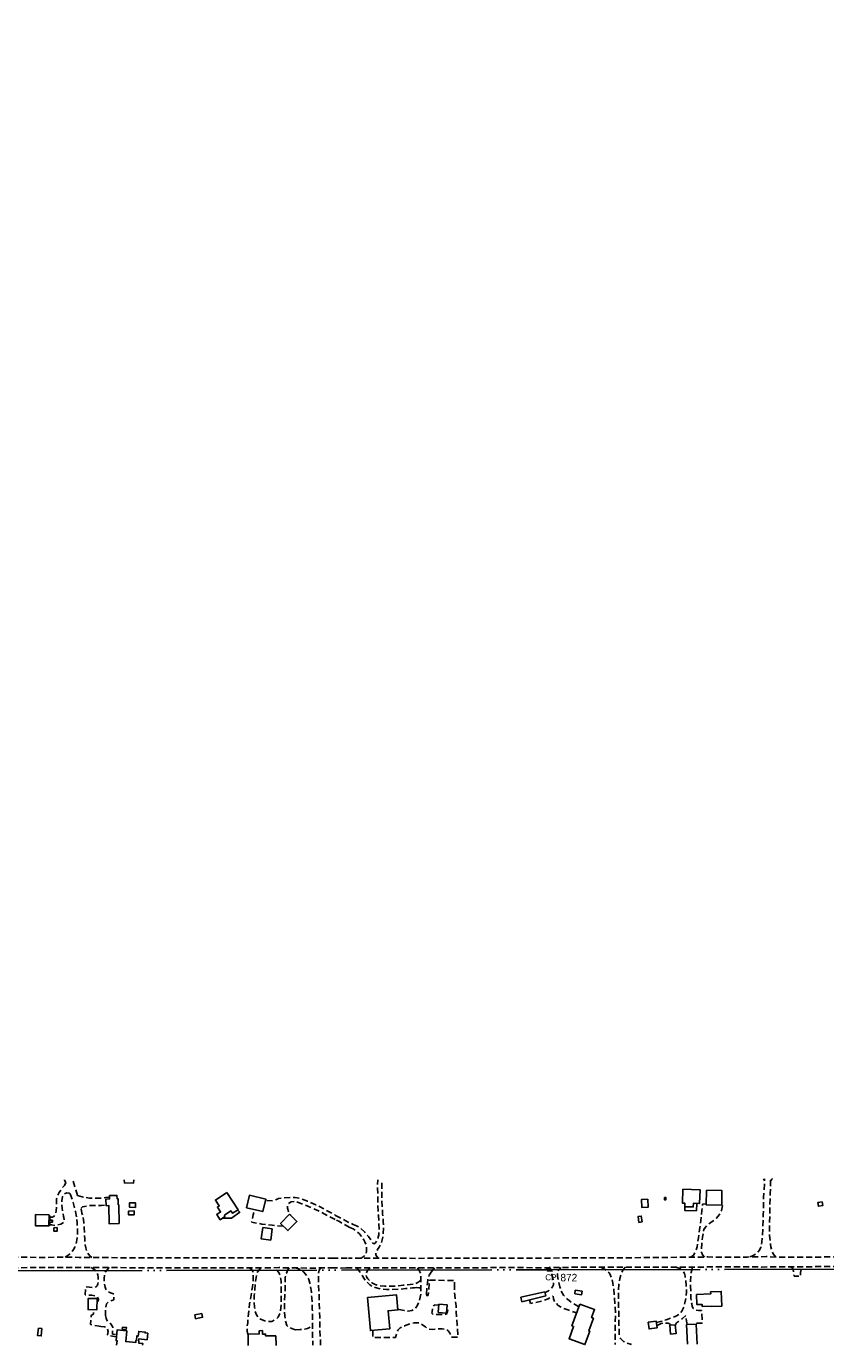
# Model space of a CAD drawing. Extents: x 108894 to 113890, y 89250 to 91025.
# Tile 5 of 11: x 109971 to 110502, y 89951 to 90828. Entities that reach past the tile are written whole.
import ezdxf

# ---------------------------------------------------------------- set-up
doc = ezdxf.new("R2010")
doc.units = 0
doc.header["$LTSCALE"] = 2
doc.header["$MEASUREMENT"] = 0
doc.linetypes.add('MCONTROL', pattern=[58, 50, -2, 0, -2, 0, -2, 0, -2])
doc.linetypes.add('MD2', pattern=[3, 2, -1])
doc.layers.get('0').update_dxf_attribs({"linetype": 'CONTINUOUS'})
for name, color, linetype in [('ELID', 53, 'CONTINUOUS'), ('ELIST', 53, 'CONTINUOUS'), ('ELPH', 132, 'MCONTROL'), ('ELYSP', 33, 'MD2'), ('ELYSU', 33, 'MD2'), ('ESPHT', 132, 'CONTINUOUS'), ('ETPH0', 133, 'CONTINUOUS')]:
    doc.layers.add(name, color=color, linetype=linetype)
doc.styles.add('ML25', font='STENCIL', dxfattribs={"height": 5})

# ---------------------------------------------------------------- blocks, each defined once
blk = doc.blocks.new('EPTRAV')
blk.add_solid([(0, 1.25), (1.08, -0.63), (-1.08, -0.63)])
blk.add_text('CP', height=2).set_placement((-1.5, -3.5))

msp = doc.modelspace()

# ---------------------------------------------------------------- linework, layer by layer
at = {"layer": 'ELID', "flags": 128}
for points in [[(110101.32, 90035.37), (110107.18, 90035.31), (110112.7, 90039.27), (110111.35, 90040.79)], [(110408.84, 90042.97), (110408.87, 90040.36), (110416.52, 90040.17)], [(110416.78, 90045.2), (110416.52, 90040.17)], [(109985.86, 90036.97), (109986.37, 90036.98), (109986.34, 90034.01), (109988.06, 90033.9), (109988.08, 90032.59), (109986.31, 90032.7), (109986.31, 90030.69), (109985.83, 90030.67)]]:
    msp.add_lwpolyline(points, dxfattribs=at)
at = {"layer": 'ELIST', "flags": 128}
for points in [[(110035.8, 90058.75), (110042.16, 90058.73), (110042.17, 90060.9)], [(110035.95, 90060.9), (110035.96, 90058.68), (110035.8, 90058.75)], [(110037.66, 89960.41), (110031.25, 89961.06), (110030.52, 89953.85), (110031.15, 89953.79), (110030.85, 89950.89)], [(110048.1, 89950.88), (110048.21, 89952.01), (110045.53, 89952.29), (110045.67, 89953.7), (110045.43, 89953.72), (110045.56, 89955.04), (110051.04, 89954.48), (110051.48, 89958.78), (110049.76, 89958.96), (110049.82, 89959.56), (110045.58, 89959.99), (110045.26, 89956.86), (110044.26, 89956.96), (110043.96, 89953.96), (110043.64, 89953.99), (110043.5, 89952.6), (110036.94, 89953.27), (110037.66, 89960.41)], [(110136.66, 89957.08), (110129.96, 89956.98), (110129.94, 89958.22), (110127.82, 89958.19), (110127.79, 89960.5), (110125.72, 89960.47), (110125.75, 89958.3), (110118.24, 89958.2), (110118.34, 89950.59)], [(110417.15, 89951.47), (110416.49, 89964.93), (110409.97, 89964.6)], [(110409.97, 89964.6), (110410.62, 89951.46)], [(110136.94, 89950.55), (110136.74, 89956.99), (110136.66, 89957.08)]]:
    msp.add_lwpolyline(points, dxfattribs=at)
for points in [[(110032.54, 90031.89), (110032.32, 90044.13), (110031.91, 90044.28), (110031.84, 90048.28), (110031.09, 90048.27), (110031.05, 90050.42), (110026.12, 90050.33), (110026.15, 90048.12), (110023.74, 90048.07), (110023.82, 90043.56), (110025.66, 90043.69), (110025.88, 90031.5)], [(110104.18, 90052.36), (110096.56, 90047.42), (110099.09, 90043.51), (110097.89, 90042.73), (110099.98, 90039.51), (110097.45, 90037.87), (110099.76, 90034.3), (110102.76, 90036.35), (110102.62, 90037.27), (110106.9, 90040.13), (110107.92, 90038.56), (110111.59, 90040.94)], [(110117.14, 90042.29), (110119.14, 90050.62), (110130.01, 90048.01), (110128, 90039.67)], [(110384.26, 90047.95), (110384.38, 90042.55), (110380.18, 90042.45), (110380.06, 90047.86)], [(110395.27, 90049.02), (110395.23, 90047.62), (110396.23, 90047.62), (110396.22, 90049.03)], [(110407.54, 90054.6), (110418.98, 90054.21), (110418.68, 90045.14), (110414.5, 90045.28), (110414.41, 90042.78), (110408.73, 90042.97), (110408.8, 90045.35), (110407.23, 90045.41)], [(110423.2, 90053.87), (110423.07, 90044.21), (110433.38, 90044.08), (110433.5, 90053.74)], [(110042.48, 90037.59), (110038.83, 90037.51), (110038.78, 90040.06), (110042.43, 90040.14)], [(110043.34, 90042.53), (110039.41, 90042.55), (110039.42, 90045.64), (110043.35, 90045.62)], [(110500.23, 90046.24), (110500.67, 90043.84), (110497.7, 90043.29), (110497.26, 90045.69)], [(109985.87, 90037.57), (109976.93, 90037.69), (109976.83, 90030.34), (109985.83, 90030.22)], [(110145.94, 90037.94), (110139.93, 90031.83), (110144.78, 90027.06), (110150.79, 90033.17)], [(110380.5, 90032.86), (110379.9, 90036.74), (110377.73, 90036.4), (110378.33, 90032.53)], [(109989.14, 90028.94), (109989.11, 90026.64), (109991.35, 90026.76), (109991.22, 90029.06)], [(110128.03, 90029.05), (110127.06, 90021.54), (110133.31, 90020.74), (110134.28, 90028.24)], [(110315.77, 89986.44), (110299.75, 89982.72), (110300.45, 89979.73), (110316.39, 89983.75)], [(110335.63, 89984.99), (110340.2, 89984.37), (110340.52, 89986.74), (110335.95, 89987.36)], [(110416.68, 89984.64), (110426.06, 89984.97), (110426.01, 89986.35), (110433.06, 89986.59), (110433.4, 89976.81), (110426.8, 89976.58), (110426.8, 89976.8), (110420.35, 89976.58), (110420.3, 89977.97), (110416.91, 89977.85)], [(110017.83, 89981.84), (110017.72, 89974.39), (110011.8, 89974.48), (110011.92, 89981.93)], [(110197.67, 89982.65), (110216.92, 89984.35), (110217.81, 89974.29), (110211.42, 89973.73), (110212.48, 89961.69), (110199.62, 89960.56)], [(110245.27, 89978.19), (110250.66, 89977.79), (110250.24, 89972.2), (110244.85, 89972.6)], [(110339.09, 89978.14), (110333.76, 89963.73), (110334.88, 89963.31), (110331.86, 89955.15), (110342.34, 89951.27), (110345.61, 89960.12), (110344.9, 89960.38), (110347.99, 89968.72), (110346.77, 89969.17), (110348.76, 89974.56)], [(110087.48, 89971.92), (110082.85, 89971.01), (110083.35, 89968.47), (110088, 89969.46)], [(109978.84, 89962.09), (109978.28, 89957.23), (109980.67, 89956.95), (109981.04, 89961.93)], [(110037.24, 89961.34), (110034.59, 89961.55), (110034.69, 89962.82), (110037.34, 89962.61)], [(110390.44, 89962.4), (110389.84, 89966.79), (110384.51, 89966.06), (110385.11, 89961.66)], [(110402.4, 89964.42), (110402.98, 89958.56), (110399.34, 89958.2), (110398.76, 89964.06)]]:
    msp.add_lwpolyline(points, close=True, dxfattribs=at)
at = {"layer": 'ELPH'}
msp.add_lwpolyline([(108905.28, 89993.64), (109482.57, 89999.51), (110319.01, 90000.98), (110901.29, 90002.41), (111153.3, 90013.84), (111288.58, 90091.54), (111364.3, 90215.04), (111361.19, 90560.03), (111403.24, 90689.24), (111574.3, 90623.12), (111809.46, 90507.9), (112282.65, 90529.7), (112464.52, 90544.41), (112857.94, 90606.02), (113136.47, 90815.83), (113566.86, 90828.2), (113769.71, 90813.47)], dxfattribs=at)
at = {"layer": 'ELYSP', "flags": 128}
for points in [[(109751.33, 90008.18), (109753.76, 90008.15), (109769.63, 90008.41), (109786.87, 90008.38), (109802.96, 90008.48), (109818.26, 90008.66), (109834.76, 90008.74), (109849.19, 90008.86), (109862.51, 90008.8), (109875.14, 90008.98), (109885.43, 90008.91), (109894.99, 90009.21), (109905.72, 90009.24), (109918.22, 90009.16), (109932.22, 90009.14), (109949.98, 90009.24), (109968.29, 90009.3), (109984.21, 90009.27), (109995.48, 90009.36), (110005.89, 90009.27), (110015.88, 90009.16), (110025.48, 90009.08), (110036.83, 90009.01), (110049.07, 90009.05), (110061.13, 90008.93), (110073.86, 90009.01), (110087.01, 90008.98), (110101.85, 90009), (110115.47, 90008.95), (110130.4, 90009.01), (110144.77, 90008.95), (110161.6, 90008.7), (110174.26, 90008.64)], [(110174.26, 90008.64), (110176.67, 90008.62), (110185.16, 90008.69)], [(110589.53, 90003.4), (110584.76, 90003.33), (110574.58, 90003.17), (110563.27, 90002.7), (110549.38, 90002.97), (110536.49, 90003.02), (110523.14, 90003.1), (110509.06, 90003.11), (110492.85, 90003.07), (110486.65, 90003), (110480.15, 90002.93), (110468.53, 90002.93), (110460.17, 90002.85), (110449.6, 90002.95), (110438.53, 90003.01), (110425.45, 90002.89), (110414.31, 90002.72), (110403.54, 90002.72), (110387.87, 90002.79), (110373.58, 90002.7), (110368.94, 90002.69), (110362.11, 90002.72), (110352.33, 90002.64), (110341.34, 90002.7), (110330.6, 90002.61), (110326.08, 90002.62), (110315.88, 90002.36), (110303.12, 90002.42), (110294.69, 90002.41), (110280.38, 90002.43), (110269.25, 90002.33), (110256.88, 90002.3), (110243.44, 90002.26), (110234.74, 90002.27), (110225.78, 90002.32), (110212.07, 90002.21), (110202.43, 90002.25), (110198.6, 90002.23), (110189.46, 90002.22), (110183.55, 90002.19)], [(110589.53, 90009.96), (110577.8, 90009.77), (110569.52, 90009.9), (110560.31, 90009.72), (110547.36, 90009.69), (110538.07, 90009.74), (110525.91, 90009.52), (110515.06, 90009.47), (110504.31, 90009.55), (110489.84, 90009.35), (110479.05, 90009.29), (110472.67, 90009.3), (110462.9, 90009.79), (110450.23, 90009.48), (110438.28, 90009.32), (110424.1, 90009.52), (110411.5, 90009.42), (110396.27, 90009.2), (110384.88, 90009.17), (110372.08, 90008.97), (110358.95, 90009.05), (110348.28, 90009.04), (110333.11, 90008.95), (110319.8, 90008.8), (110305.23, 90008.74), (110285.76, 90008.73), (110274.52, 90008.77), (110260.06, 90008.78), (110244.84, 90008.78), (110230.25, 90008.59), (110216.43, 90008.78), (110205.86, 90008.76), (110185.16, 90008.69)], [(109751.33, 90001.6), (109759.6, 90001.64), (109769.45, 90001.9), (109786.9, 90001.94), (109802.63, 90001.95), (109824.56, 90002.19), (109844.06, 90002.39), (109857.26, 90002.35), (109866.21, 90002.25), (109876.41, 90002.35), (109896.35, 90002.43), (109904.74, 90002.25), (109916.62, 90002.24), (109934.25, 90002.26), (109950.62, 90002.41), (109966.13, 90002.4), (109982.68, 90002.51), (109998.18, 90002.51), (110009.93, 90002.48), (110015.6, 90002.52), (110027.74, 90002.47), (110045.12, 90002.3), (110059.72, 90002.39), (110074.72, 90002.38), (110089.43, 90002.38), (110103.56, 90002.39), (110119, 90002.34), (110128.13, 90002.28), (110138.8, 90002.43), (110149.12, 90002.27), (110160.7, 90002.05), (110169.13, 90002.32), (110173.76, 90002.25)], [(110173.76, 90002.25), (110180.29, 90002.16), (110183.55, 90002.19)], [(110231.08, 90002.29), (110232.06, 90000.59), (110232.93, 89998.6), (110233.19, 89996.4), (110233.24, 89994.28), (110233.22, 89991.79), (110233.24, 89987.65), (110233.16, 89985.22), (110232.86, 89982.85), (110232.24, 89980.51), (110231.92, 89979.43), (110230.87, 89976.97), (110229.41, 89975.16), (110227.19, 89973.87), (110224.75, 89973.58), (110222.08, 89973.83), (110219.9, 89974.25), (110218.68, 89974.56), (110217.76, 89974.79)], [(110237.03, 89984.72), (110237.34, 89989.8), (110237.59, 89992.1), (110237.98, 89994.8), (110238.8, 89997.44), (110240.03, 89999.52)], [(110240.03, 89999.52), (110242.34, 90002.27)], [(110201.23, 89960.7), (110201.29, 89956.01), (110216.36, 89956.04), (110217.32, 89959.15), (110218, 89960.76), (110219.42, 89962.3), (110221.31, 89963.34), (110222.28, 89963.79), (110226.01, 89965.1), (110228.88, 89965.66), (110232.13, 89965.63), (110234.61, 89964.22), (110236.21, 89963.03), (110238.15, 89961.67), (110240.83, 89961.36), (110245.33, 89961.66), (110245.96, 89961.7), (110247.43, 89961.74), (110249.81, 89961.36), (110251.2, 89960.68), (110252.3, 89959.38), (110252.96, 89957.69), (110253.21, 89956.27), (110257.93, 89956.15), (110257.49, 89964.17), (110256.93, 89969.93), (110256.81, 89972.85), (110256.72, 89976.97), (110256.18, 89981.3), (110255.84, 89984.08), (110255.51, 89987.81)], [(110237.04, 89984.8), (110237.26, 89983.69), (110238.07, 89983.96), (110239.06, 89994.05), (110255.77, 89993.86), (110255.51, 89989.99)], [(110255.51, 89987.81), (110255.51, 89989.99)], [(110245.22, 89977.54), (110242.33, 89977.66), (110241.78, 89977.2), (110241.08, 89974.99), (110240.64, 89973.1), (110240.54, 89972.06), (110241.15, 89971.52), (110244.79, 89971.25), (110248.89, 89971.21), (110250.28, 89971.45), (110251.01, 89973.22), (110251.2, 89974.95), (110250.97, 89975.59), (110250.52, 89975.88)]]:
    msp.add_lwpolyline(points, dxfattribs=at)
at = {"layer": 'ELYSU', "flags": 128}
for points in [[(109996.96, 90059.05), (109996.15, 90057.18), (109994.27, 90054.83), (109992.63, 90052.49), (109991.44, 90050.2), (109990.93, 90048.06), (109990.86, 90046.53), (109990.78, 90043.36), (109990.65, 90040.11), (109990.17, 90037.9), (109989.09, 90036.45), (109987.85, 90036), (109985.86, 90035.91)], [(109996.96, 90059.05), (109996.24, 90060.73), (109996.19, 90060.93)], [(110004.81, 90050.34), (110003.29, 90055.34), (110001.72, 90060.57), (110001.63, 90060.93)], [(110188.09, 90031.23), (110190.39, 90030.28), (110193.3, 90028.46), (110195.89, 90026.07), (110196.71, 90025.13), (110198.4, 90023.09), (110200.09, 90020.65), (110200.97, 90019.23), (110201.36, 90018.62), (110202.01, 90018.37), (110202.9, 90018.74), (110203.52, 90019.53), (110204.61, 90021.54), (110205.19, 90024.17), (110205.48, 90027.15), (110205.31, 90031.8), (110204.96, 90037.05), (110204.56, 90044.04), (110204.52, 90051.39), (110204.46, 90055.42), (110204.5, 90060.87)], [(110204.88, 90008.76), (110203.88, 90009.74), (110203.19, 90010.94), (110203.21, 90012.45), (110204.34, 90014.42), (110205.44, 90016.08), (110207.09, 90019.05), (110207.99, 90022.77), (110208.24, 90024.74), (110208.5, 90029.35), (110208.26, 90032.88), (110207.75, 90038.17), (110207.57, 90041.69), (110207.32, 90047.23), (110207.35, 90050.88), (110207.22, 90056.99), (110207.36, 90060.88)], [(110452.4, 90009.53), (110454.38, 90010.42), (110456.94, 90012.18), (110458.45, 90014.14), (110459.32, 90016.12), (110460.09, 90019.46), (110460.43, 90022.74), (110460.68, 90028.99), (110461.03, 90037.81), (110461.26, 90049.36), (110461.89, 90060.81), (110461.9, 90061.6)], [(110461.85, 90060.15), (110461.26, 90061.54), (110461.23, 90061.6)], [(110469.34, 90009.47), (110467.57, 90011.62), (110466.59, 90013.87), (110466.14, 90016.34), (110465.88, 90017.79), (110465.23, 90023.7), (110465.23, 90032.77), (110465.36, 90042.73), (110465.72, 90051.63), (110465.87, 90061.2), (110465.89, 90061.61)], [(110465.86, 90060.05), (110466.67, 90061.24), (110467.18, 90061.62)], [(109999.94, 90051.53), (109999.2, 90052.02), (109997.64, 90052.19), (109996.16, 90051.55), (109995.03, 90050.12), (109994.72, 90049.43), (109994.29, 90047.14), (109994.23, 90044.66), (109994.52, 90041.94), (109995.02, 90039.07), (109995.52, 90036.49), (109995.71, 90035.88), (109995.92, 90033.77), (109995.39, 90032.37), (109993.73, 90031.41), (109991.04, 90030.59), (109989.86, 90030.52), (109987.65, 90030.81), (109985.83, 90030.98)], [(109996.61, 90009.35), (109998.68, 90010.7), (110001.03, 90012.67), (110002.23, 90014.45), (110002.98, 90015.99), (110003.85, 90018.28), (110004.53, 90022.04), (110004.72, 90024.46), (110004.69, 90028.49), (110004.57, 90032.09), (110004.12, 90036.22), (110003.43, 90039.75), (110003, 90041.83), (110001.92, 90045.66), (110000.87, 90049.12), (109999.93, 90051.53)], [(110004.81, 90050.34), (110007.8, 90049.56), (110011.63, 90048.83), (110012.79, 90048.68), (110017.52, 90048.61), (110021.59, 90048.8), (110023.51, 90049.02), (110026.14, 90049.2)], [(110130.65, 90047.13), (110134.3, 90046.92), (110137.25, 90047.82), (110138.61, 90048.44), (110146.31, 90049.14), (110149.65, 90049.09), (110153.21, 90048.42), (110157.75, 90046.64), (110163.43, 90044.3), (110165.45, 90043.28), (110170.92, 90040.28), (110174.12, 90038.51), (110175.92, 90037.51), (110176.46, 90037.21)], [(110007.14, 90042.06), (110008.21, 90042.81), (110011.89, 90043.65), (110014.7, 90043.77), (110020.79, 90043.85), (110023.81, 90044.02)], [(110014.32, 90009.17), (110012.75, 90010.57), (110011.08, 90012.85), (110010.24, 90015.71), (110009.99, 90017.59), (110009.62, 90021.35), (110009.49, 90024.6), (110009.27, 90028.82), (110009.04, 90032.54), (110008.33, 90036.5), (110007.77, 90038.77), (110007.24, 90041.55), (110007.14, 90042.06)], [(110141.85, 90029.94), (110134.4, 90030.62), (110127.47, 90031.39), (110120.55, 90032.72), (110121.74, 90037.54), (110122.4, 90041.02)], [(110176.25, 90034.46), (110171.66, 90036.83), (110165.04, 90040.24), (110157.99, 90043.31), (110153.98, 90044.97), (110151.26, 90045.97), (110149.18, 90046.54), (110146.88, 90046.29), (110145.27, 90045.11), (110144.45, 90043.55), (110144.44, 90041.99), (110145.2, 90039.69), (110145.9, 90038.44), (110146.48, 90037.41)], [(110412.89, 90009.43), (110414.5, 90010.76), (110415.72, 90012.63), (110417, 90016.29), (110417.93, 90022.31), (110418.86, 90029.02), (110419.47, 90033.86), (110419.97, 90037.21), (110420.24, 90040.43), (110420.45, 90043.04), (110420.52, 90044.6), (110423.08, 90044.81)], [(110421.86, 90009.5), (110420.53, 90011.05), (110419.97, 90012.67), (110419.82, 90015.29), (110420.08, 90018.26), (110420.59, 90022.78), (110421.18, 90025.88), (110421.55, 90027.81), (110422.52, 90029.45), (110424.15, 90031.07), (110426.23, 90032.42), (110427.77, 90033.52), (110429.81, 90035.29), (110431.73, 90037.54), (110432.93, 90039.58), (110433.3, 90040.45), (110433.77, 90042.48), (110433.8, 90043.83), (110433.81, 90045.32)], [(110185.9, 90029.2), (110178.99, 90033.05), (110176.25, 90034.46)], [(110176.46, 90037.21), (110178.15, 90036.27), (110181.76, 90034.4), (110184.85, 90032.75), (110188.09, 90031.23)], [(110185.9, 90029.2), (110188.2, 90028.26), (110190.42, 90026.61), (110192.3, 90024.86), (110193.8, 90023.1), (110195.33, 90021.02), (110196.06, 90019.64), (110196.82, 90017.12), (110197, 90015.89), (110197.13, 90013.27), (110196.67, 90011.55), (110195.6, 90010.15), (110194.84, 90009.6), (110193.61, 90008.72)], [(110013.82, 90002.51), (110015.65, 90001.52), (110017.02, 90000.25), (110018.15, 89998.38), (110018.34, 89997.73), (110018.49, 89995.93), (110018.56, 89993.57), (110018.42, 89991.75), (110017.99, 89990.39), (110017.15, 89989.58), (110014.77, 89989.27), (110012.68, 89989.46), (110010.42, 89989.63), (110009.86, 89984.29), (110014.31, 89984.05), (110016.72, 89983.63), (110017.97, 89982.98), (110018.79, 89981.26), (110018.55, 89980.21), (110017.79, 89979.64)], [(110025.81, 90002.48), (110024.46, 90001.03), (110023.13, 89999.15), (110022.83, 89998.26), (110022.47, 89995.25), (110022.83, 89991.63), (110023.31, 89989.37), (110023.62, 89988.09), (110024.52, 89986.81), (110026.76, 89985.68), (110028.08, 89985.26), (110028.85, 89985.02), (110029.08, 89981.1), (110025.47, 89979.92), (110024.02, 89978.33), (110023.61, 89976.09), (110023.39, 89973.22), (110023.32, 89971.74), (110023.39, 89970.51)], [(110119.03, 90002.34), (110120.11, 90001.64), (110121.36, 89999.97), (110121.69, 89998.49), (110121.75, 89994.77), (110121.14, 89989.61), (110120.52, 89985.58), (110120.09, 89982.73), (110119.28, 89978.29), (110118.84, 89974.99), (110118.46, 89971.7), (110118.01, 89965.77), (110117.69, 89963.03), (110117.69, 89960.08), (110118.12, 89958), (110118.24, 89957.85)], [(110126.7, 90002.29), (110125.33, 90000.74), (110124.14, 89998.76), (110123.85, 89997.41), (110123.07, 89992.35), (110122.79, 89987.72), (110122.41, 89983.92), (110122.29, 89980.18), (110122.56, 89976.07), (110123.03, 89973.34), (110123.4, 89972.04), (110124.07, 89970.66), (110125.93, 89968.44), (110128.74, 89967.21), (110130.88, 89966.61), (110134.05, 89966.66), (110137.18, 89968.32), (110138.29, 89969.53), (110139.65, 89972.22), (110140.13, 89975.6), (110140.24, 89979.26), (110140.34, 89981.91), (110140.22, 89984.97), (110140.26, 89989.31), (110140.2, 89993.06), (110140.03, 89994.65), (110139.66, 89997.17), (110138.78, 89999.13), (110137.46, 90000.69), (110136.28, 90002.4)], [(110145.54, 90002.32), (110144.82, 90000.97), (110143.74, 89998.83), (110143.04, 89995.89), (110142.97, 89991.75), (110142.97, 89988.95), (110142.8, 89983.98), (110142.53, 89979.71), (110142.55, 89978.4), (110142.54, 89974.89), (110142.69, 89970.45), (110143.08, 89966.75), (110144, 89964.03), (110145.2, 89962.69), (110148.43, 89961.57), (110149.92, 89961.13)], [(110149.03, 90002.27), (110151.45, 90001.82), (110153.34, 90000.91), (110155.14, 89999.59), (110156.61, 89997.97), (110157.52, 89996.68), (110158.65, 89994.59), (110159.45, 89992), (110160.07, 89988.64), (110160.2, 89987.71), (110160.68, 89982.37), (110160.99, 89977.62), (110161.01, 89974.89), (110161.22, 89970.57), (110161.18, 89966.44), (110161.09, 89963.15), (110161.15, 89958.37), (110161.32, 89953.19), (110161.35, 89950.77)], [(110166.68, 90002.24), (110165.5, 90000.72), (110165.13, 89998.17), (110165.16, 89994.51), (110165.11, 89990.95), (110165.48, 89986.31), (110165.59, 89981.44), (110165.62, 89979.41), (110165.75, 89974.08), (110166.04, 89969.37), (110166.12, 89966.43), (110166.08, 89961.28), (110166.29, 89956.36), (110166.43, 89953.7), (110166.56, 89950.77)], [(110190.33, 90002.22), (110190.84, 90001.87), (110192.63, 89999.66), (110194.35, 89996.93), (110195.33, 89995.38), (110196.88, 89993.29), (110199.22, 89991.02), (110201.48, 89989.71), (110202.9, 89989.17), (110206.59, 89988.13), (110210.47, 89987.86), (110212.93, 89987.84), (110218.37, 89988.03), (110222.92, 89988.45), (110224.76, 89988.56), (110227.59, 89988.94), (110228.92, 89989.1)], [(110199.43, 90002.23), (110198.18, 90001.14), (110197.48, 90000.14), (110196.96, 89998.61), (110196.87, 89997.17), (110197.03, 89996.4), (110197.97, 89994.96), (110200.71, 89992.4), (110202.46, 89991.48), (110203.5, 89991.06), (110205.72, 89990.45), (110208.97, 89990.08), (110213.29, 89990), (110216.32, 89990.22), (110221.56, 89990.72), (110226.21, 89991.13), (110229.41, 89991.65), (110230.72, 89992.22)], [(110316.19, 90002.36), (110317.35, 90001.95), (110318.64, 90000.96), (110320.03, 89998.83), (110320.73, 89996.39), (110321.01, 89995.41), (110321.46, 89993.07), (110321.46, 89990.93), (110320.82, 89989.62), (110319.51, 89988.05), (110318.13, 89987.04), (110317.16, 89986.47), (110315.9, 89985.86)], [(110338.43, 89976.35), (110336.59, 89977.37), (110333.29, 89979.51), (110330.82, 89981.39), (110329.08, 89983.04), (110328.22, 89984.12), (110326.52, 89986.88), (110325.78, 89989.56), (110325.02, 89992.48), (110324.65, 89993.89), (110324.17, 89996.73), (110324.13, 89998.9), (110324.42, 90000.11), (110324.73, 90000.74), (110325.62, 90001.47), (110326.32, 90002.61)], [(110352.88, 90002.64), (110354.32, 90002.09), (110356.59, 90000.73), (110358.46, 89999), (110359.25, 89997.93), (110360.28, 89995.22), (110360.93, 89992.18), (110361.48, 89988.65), (110361.94, 89983.48), (110362.28, 89978.27), (110362.65, 89971.88), (110362.57, 89965.29), (110362.39, 89956.46), (110362.41, 89951.32)], [(110369.12, 90002.69), (110367.82, 90001.03), (110366.65, 89998.63), (110365.69, 89995.18), (110365.03, 89991.31), (110364.69, 89987.44), (110364.65, 89980.99), (110364.8, 89976.15), (110364.88, 89970.5), (110364.99, 89964.44), (110365.17, 89958.75), (110365.32, 89956.73), (110366.01, 89955.26), (110368.07, 89953.29), (110369.94, 89952.34), (110373.36, 89951.35)], [(110402.9, 90002.73), (110404.19, 90002.34), (110405.98, 90001.54), (110407.29, 90000.42), (110407.85, 89999.67), (110408.56, 89998.51), (110409.03, 89996.7), (110409.46, 89994.06), (110409.81, 89990.46), (110409.91, 89986.29), (110409.51, 89982.38), (110408.84, 89979.08), (110408.12, 89976.18), (110406.9, 89973.42), (110405.19, 89971.34), (110402.91, 89970.16), (110399.46, 89968.75), (110396.38, 89967.71), (110392.7, 89966.61), (110389.96, 89965.94)], [(110414.04, 90002.72), (110413.62, 90001.61), (110413.12, 89999.12), (110412.88, 89996.9), (110412.53, 89993.68), (110412.63, 89989.94), (110412.79, 89986.95), (110412.92, 89982.12), (110413.41, 89978.41), (110413.76, 89976.72), (110414.47, 89975.3), (110415.6, 89974.32), (110417.88, 89974), (110419.91, 89973.96), (110420.43, 89965.5), (110416.08, 89965.4), (110416.15, 89964.91)], [(110479.26, 90002.93), (110480.23, 90002.27), (110480.82, 90001.24), (110481.23, 89999.41), (110481.35, 89997.87), (110481.54, 89996.75), (110485.76, 89996.64), (110485.88, 89999.25), (110486.21, 90001.18), (110486.52, 90001.72), (110487.02, 90002.32), (110487.61, 90003.01)], [(110228.92, 89989.1), (110230.57, 89989.15), (110231.87, 89989.1), (110232.32, 89989.01), (110233.23, 89988.78)], [(110230.72, 89992.22), (110231.85, 89992.95), (110232.28, 89993.32), (110233.24, 89993.92)], [(110305.43, 89980.99), (110306.13, 89978.68), (110314.22, 89980.2), (110318.02, 89981.7), (110321.2, 89983.47), (110321.39, 89981.69), (110322.3, 89979.54), (110324.59, 89977.25), (110327.88, 89975.5), (110330.96, 89974.34), (110334.58, 89973.08), (110336.92, 89972.26)], [(110020.33, 89963.27), (110019.24, 89963.5), (110014.92, 89964.26), (110013.4, 89964.6), (110013.66, 89967.56), (110013.91, 89970.47), (110014.06, 89970.81), (110015.5, 89971.41), (110015.42, 89972.73), (110015.37, 89974.43)], [(110023.39, 89970.51), (110023.79, 89968.82), (110024.29, 89967.47), (110025.13, 89966.33), (110027.07, 89965), (110028.29, 89962.89), (110028.17, 89960.5), (110028.12, 89958.22), (110030.41, 89957.93), (110030.93, 89957.84)], [(110410.44, 89964.62), (110410.02, 89966.72), (110409.69, 89969.26), (110409.47, 89970.65), (110407.29, 89968.68), (110404.52, 89966.54), (110403.25, 89965.75), (110402.67, 89964.42), (110402.62, 89962.92)], [(110030.78, 89956.41), (110026.65, 89957.2), (110024.85, 89957.65), (110025.29, 89960), (110024.56, 89961.89), (110023.33, 89962.77), (110022.79, 89962.99), (110020.33, 89963.27)], [(110149.92, 89961.13), (110152.86, 89961.22), (110156.11, 89961.55), (110157.74, 89961.97), (110158.27, 89962.18), (110161.1, 89963.5)], [(110399.51, 89964.14), (110399.34, 89964.66), (110397.79, 89965.47), (110394.8, 89965.65), (110393.07, 89965.17), (110391.66, 89964.54), (110390.23, 89963.94)]]:
    msp.add_lwpolyline(points, dxfattribs=at)

# ---------------------------------------------------------------- block references
at = {"layer": 'ESPHT', "color": 12, "xscale": 2, "yscale": 2, "zscale": 2}
msp.add_blockref('EPTRAV', (110319.01, 90000.98), dxfattribs=at)

# ---------------------------------------------------------------- texts
at = {"layer": 'ETPH0', "style": 'ML25'}
msp.add_text('872', height=5, dxfattribs=at).set_placement((110326.09, 89993.3))

doc.saveas('drawing.dxf')
